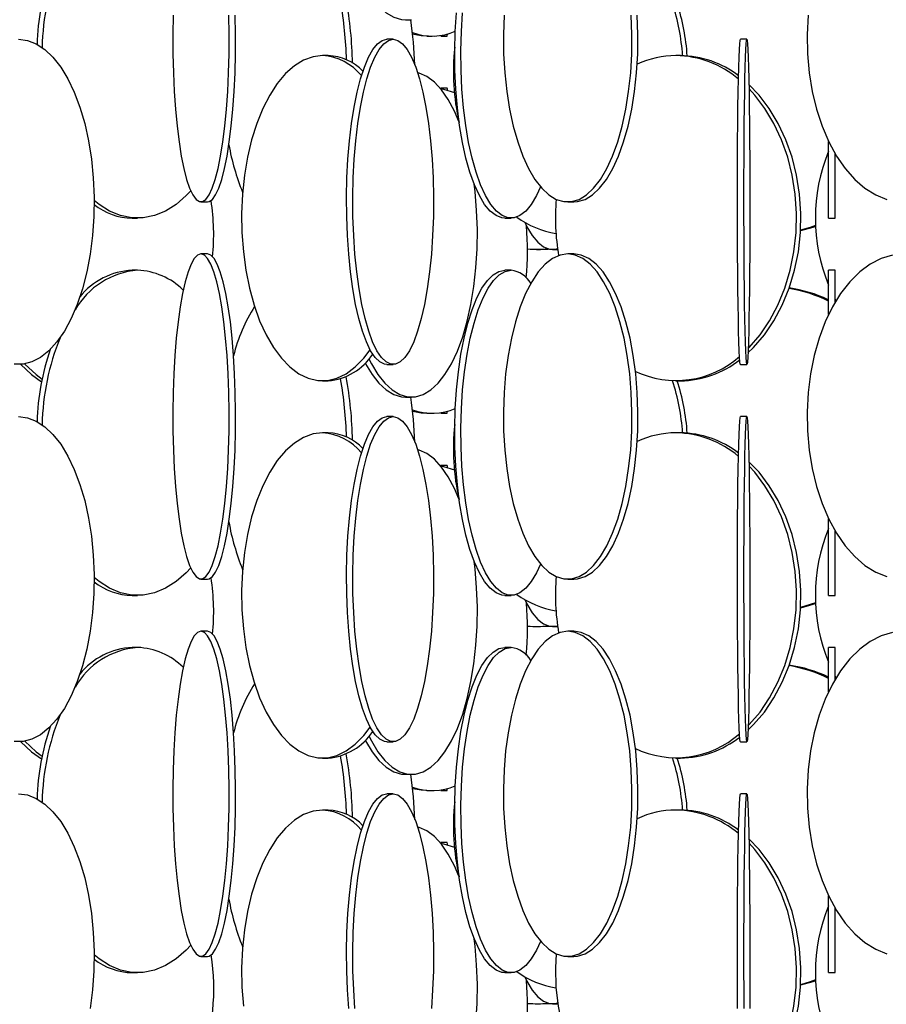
# Model space of a CAD drawing. Header units: millimetres. Extents: x 626 to 3215, y 306 to 3557.
# Tile 37 of 62: x 2937 to 3071, y 1405 to 1557. Entities that reach past the tile are written whole.
import ezdxf

# ---------------------------------------------------------------- set-up
doc = ezdxf.new("R2010")
doc.units = ezdxf.units.MM

msp = doc.modelspace()

# ---------------------------------------------------------------- linework, layer by layer
at = {"color": 7, "linetype": 'Continuous', "lineweight": 25}
for p, q in [((2996.64, 1556.5), (2997.55, 1556.5)), ((2994.74, 1553.5), (2993.77, 1553.5)), ((2999.93, 1554), (3000.74, 1554)), ((3002.06, 1554), (3003.06, 1554)), ((3049.16, 1553.5), (3048.16, 1553.5)), ((2984.74, 1551), (2983.87, 1551)), ((3038.92, 1551), (3038.25, 1551)), ((3003.06, 1546), (3002.06, 1546)), ((3002.06, 1546), (3002.06, 1545.9)), ((3002.06, 1545.89), (3002.06, 1546)), ((3061.73, 1526), (3061.73, 1537.79)), ((3062.73, 1526), (3062.73, 1535.92)), ((2965.16, 1528.5), (2966.15, 1528.5)), ((3021.59, 1528.5), (3022.51, 1528.5)), ((2954.59, 1526), (2955.4, 1526)), ((3011.93, 1526), (3012.88, 1526)), ((3061.73, 1526), (3062.73, 1526)), ((2966.15, 1520.5), (2965.16, 1520.5)), ((3016.81, 1521.21), (3017.4, 1521.21)), ((3019.24, 1521.21), (3020.05, 1521.21)), ((3022.51, 1520.5), (3021.59, 1520.5)), ((2955.4, 1518), (2954.59, 1518)), ((3012.88, 1518), (3011.93, 1518)), ((3062.73, 1518), (3061.73, 1518)), ((3061.73, 1511.2), (3061.73, 1518)), ((3062.73, 1513.08), (3062.73, 1518)), ((3062.73, 1513.56), (3062.86, 1513.31)), ((2993.77, 1503.5), (2994.74, 1503.5)), ((3048.16, 1503.5), (3049.16, 1503.5)), ((2983.87, 1501), (2984.74, 1501)), ((3038.25, 1501), (3038.92, 1501)), ((2996.64, 1498.5), (2997.55, 1498.5)), ((2999.93, 1496), (3000.74, 1496)), ((3002.06, 1496), (3003.06, 1496)), ((2994.74, 1495.5), (2993.77, 1495.5)), ((3049.16, 1495.5), (3048.16, 1495.5)), ((2984.74, 1493), (2983.87, 1493)), ((3038.92, 1493), (3038.25, 1493)), ((3003.06, 1488), (3002.06, 1488)), ((3002.06, 1488), (3002.06, 1487.9)), ((3002.06, 1487.89), (3002.06, 1488)), ((3061.73, 1468), (3061.73, 1479.79)), ((3062.73, 1468), (3062.73, 1477.92)), ((2965.16, 1470.5), (2966.15, 1470.5)), ((3021.59, 1470.5), (3022.51, 1470.5)), ((2954.59, 1468), (2955.4, 1468)), ((3011.93, 1468), (3012.88, 1468)), ((3061.73, 1468), (3062.73, 1468)), ((2966.15, 1462.5), (2965.16, 1462.5)), ((3016.81, 1463.21), (3017.4, 1463.21)), ((3019.24, 1463.21), (3020.05, 1463.21)), ((3022.51, 1462.5), (3021.59, 1462.5)), ((2955.4, 1460), (2954.59, 1460)), ((3012.88, 1460), (3011.93, 1460)), ((3062.73, 1460), (3061.73, 1460)), ((3061.73, 1453.2), (3061.73, 1460)), ((3062.73, 1455.08), (3062.73, 1460)), ((3062.73, 1455.56), (3062.86, 1455.31)), ((2993.77, 1445.5), (2994.74, 1445.5)), ((3048.16, 1445.5), (3049.16, 1445.5)), ((2983.87, 1443), (2984.74, 1443)), ((3038.25, 1443), (3038.92, 1443)), ((2996.64, 1440.5), (2997.55, 1440.5)), ((2994.74, 1437.5), (2993.77, 1437.5)), ((2999.93, 1438), (3000.74, 1438)), ((3002.06, 1438), (3003.06, 1438)), ((3049.16, 1437.5), (3048.16, 1437.5)), ((2984.74, 1435), (2983.87, 1435)), ((3038.92, 1435), (3038.25, 1435)), ((3003.06, 1430), (3002.06, 1430)), ((3002.06, 1430), (3002.06, 1429.9)), ((3002.06, 1429.89), (3002.06, 1430)), ((3061.73, 1410), (3061.73, 1421.79)), ((3062.73, 1410), (3062.73, 1419.92)), ((2965.16, 1412.5), (2966.15, 1412.5)), ((3021.59, 1412.5), (3022.51, 1412.5)), ((2954.59, 1410), (2955.4, 1410)), ((3011.93, 1410), (3012.88, 1410)), ((3061.73, 1410), (3062.73, 1410)), ((3016.81, 1405.21), (3017.4, 1405.21)), ((3019.24, 1405.21), (3020.05, 1405.21))]:
    msp.add_line(p, q, dxfattribs=at)
at = {"color": 7, "linetype": 'Continuous', "lineweight": 25, "flags": 128}
for points in [[(2990.45, 1561.69), (2990.49, 1561.63), (2991.48, 1559.97), (2992.55, 1558.62), (2993.68, 1557.59), (2994.85, 1556.89), (2996.04, 1556.54), (2996.64, 1556.5)], [(2960.87, 1557.19), (2960.82, 1554.24), (2960.84, 1551.28), (2960.91, 1548.35), (2961.05, 1545.49), (2961.24, 1542.74), (2961.49, 1540.15), (2961.79, 1537.74), (2962.14, 1535.56), (2962.53, 1533.63), (2962.96, 1531.97), (2963.41, 1530.62), (2963.9, 1529.59), (2964.4, 1528.89), (2964.91, 1528.54), (2965.42, 1528.54), (2965.93, 1528.89), (2966.43, 1529.59), (2966.91, 1530.62), (2967.37, 1531.97), (2967.8, 1533.63), (2968.19, 1535.56), (2968.53, 1537.74), (2968.83, 1540.15), (2969.08, 1542.74), (2969.28, 1545.49), (2969.41, 1548.35), (2969.49, 1551.28), (2969.5, 1554.24), (2969.46, 1557.19)], [(2966.15, 1528.5), (2966.41, 1528.54), (2966.92, 1528.89), (2967.42, 1529.59), (2967.9, 1530.62), (2968.36, 1531.97), (2968.78, 1533.63), (2969.17, 1535.56), (2969.52, 1537.74), (2969.82, 1540.15), (2970.07, 1542.74), (2970.26, 1545.49), (2970.4, 1548.35), (2970.47, 1551.28), (2970.49, 1554.24), (2970.44, 1557.19)], [(3011.93, 1526), (3011.47, 1526.04), (3010.56, 1526.39), (3009.67, 1527.09), (3008.81, 1528.12), (3008, 1529.47), (3007.24, 1531.13), (3006.54, 1533.06), (3005.93, 1535.24), (3005.39, 1537.65), (3004.95, 1540.24), (3004.61, 1542.99), (3004.37, 1545.85), (3004.23, 1548.78), (3004.2, 1551.74), (3004.28, 1554.69), (3004.47, 1557.59)], [(3017.43, 1530.8), (3016.8, 1529.47), (3015.99, 1528.12), (3015.13, 1527.09), (3014.24, 1526.39), (3013.33, 1526.04), (3012.42, 1526.04), (3011.51, 1526.39), (3010.62, 1527.09), (3009.76, 1528.12), (3008.95, 1529.47), (3008.19, 1531.13), (3007.49, 1533.06), (3006.88, 1535.24), (3006.34, 1537.65), (3005.9, 1540.24), (3005.56, 1542.99), (3005.32, 1545.85), (3005.18, 1548.78), (3005.15, 1551.74), (3005.24, 1554.69), (3005.42, 1557.59)], [(3011.79, 1557.19), (3011.69, 1554.24), (3011.72, 1551.28), (3011.9, 1548.35), (3012.21, 1545.49), (3012.65, 1542.74), (3013.21, 1540.15), (3013.9, 1537.74), (3014.69, 1535.56), (3015.58, 1533.63), (3016.55, 1531.97), (3017.6, 1530.62), (3018.69, 1529.59), (3019.84, 1528.89), (3021, 1528.54), (3022.17, 1528.54), (3023.34, 1528.89), (3024.48, 1529.59), (3025.58, 1530.62), (3026.62, 1531.97), (3027.6, 1533.63), (3028.48, 1535.56), (3029.28, 1537.74), (3029.96, 1540.15), (3030.53, 1542.74), (3030.97, 1545.49), (3031.28, 1548.35), (3031.45, 1551.28), (3031.48, 1554.24), (3031.38, 1557.19)], [(3022.51, 1528.5), (3023.09, 1528.54), (3024.26, 1528.89), (3025.4, 1529.59), (3026.5, 1530.62), (3027.54, 1531.97), (3028.51, 1533.63), (3029.4, 1535.56), (3030.19, 1537.74), (3030.88, 1540.15), (3031.44, 1542.74), (3031.89, 1545.49), (3032.19, 1548.35), (3032.37, 1551.28), (3032.4, 1554.24), (3032.3, 1557.19)], [(3058.58, 1557.19), (3058.42, 1554.24), (3058.47, 1551.28), (3058.73, 1548.35), (3059.2, 1545.49), (3059.86, 1542.74), (3060.72, 1540.15), (3061.75, 1537.74), (3062.94, 1535.56), (3064.28, 1533.63), (3065.75, 1531.97), (3067.32, 1530.62), (3068.98, 1529.59), (3070.7, 1528.89)], [(2937.09, 1553.5), (2938.46, 1553.32), (2939.82, 1552.8), (2941.13, 1551.93), (2942.39, 1550.74), (2943.58, 1549.23), (2944.68, 1547.43), (2945.66, 1545.37), (2946.53, 1543.07), (2947.27, 1540.57), (2947.86, 1537.89), (2948.3, 1535.09), (2948.58, 1532.19), (2948.71, 1529.24), (2948.67, 1526.28), (2948.46, 1523.35), (2948.1, 1520.49), (2947.58, 1517.74), (2946.92, 1515.15), (2946.11, 1512.74), (2945.18, 1510.56), (2944.14, 1508.63), (2943, 1506.97), (2941.77, 1505.62), (2940.48, 1504.59), (2939.14, 1503.89), (2937.78, 1503.54), (2936.4, 1503.54)], [(2993.77, 1503.5), (2993.4, 1503.54), (2992.67, 1503.89), (2991.95, 1504.59), (2991.27, 1505.62), (2990.61, 1506.97), (2990, 1508.63), (2989.44, 1510.56), (2988.95, 1512.74), (2988.52, 1515.15), (2988.16, 1517.74), (2987.89, 1520.49), (2987.69, 1523.35), (2987.59, 1526.28), (2987.56, 1529.24), (2987.63, 1532.19), (2987.78, 1535.09), (2988.02, 1537.89), (2988.33, 1540.57), (2988.72, 1543.07), (2989.19, 1545.37), (2989.72, 1547.43), (2990.3, 1549.23), (2990.93, 1550.74), (2991.61, 1551.93), (2992.31, 1552.8), (2993.03, 1553.32), (2993.77, 1553.5), (2993.77, 1553.5)], [(2994.74, 1553.5), (2995.47, 1553.32), (2996.19, 1552.8), (2996.9, 1551.93), (2997.57, 1550.74), (2998.2, 1549.23), (2998.79, 1547.43), (2999.32, 1545.37), (2999.78, 1543.07), (3000.17, 1540.57), (3000.49, 1537.89), (3000.72, 1535.09), (3000.87, 1532.19), (3000.94, 1529.24), (3000.92, 1526.28), (3000.81, 1523.35), (3000.62, 1520.49), (3000.34, 1517.74), (2999.98, 1515.15), (2999.56, 1512.74), (2999.06, 1510.56), (2998.5, 1508.63), (2997.89, 1506.97), (2997.24, 1505.62), (2996.55, 1504.59), (2995.83, 1503.89), (2995.1, 1503.54), (2994.37, 1503.54), (2993.64, 1503.89), (2992.92, 1504.59), (2992.23, 1505.62), (2991.58, 1506.97), (2990.97, 1508.63), (2990.41, 1510.56), (2989.92, 1512.74), (2989.49, 1515.15), (2989.13, 1517.74), (2988.86, 1520.49), (2988.66, 1523.35), (2988.55, 1526.28), (2988.53, 1529.24), (2988.6, 1532.19), (2988.75, 1535.09), (2988.98, 1537.89), (2989.3, 1540.57), (2989.69, 1543.07), (2990.16, 1545.37), (2990.68, 1547.43), (2991.27, 1549.23), (2991.9, 1550.74), (2992.57, 1551.93), (2993.28, 1552.8), (2994, 1553.32), (2994.74, 1553.5)], [(2999.93, 1554), (2999.06, 1554.04), (2997.67, 1554.29)], [(3002.06, 1554.1), (3002.06, 1554.04), (3002.06, 1554.04), (3002.06, 1554.1)], [(3003.06, 1554), (3003.06, 1554.04), (3003.07, 1554.31)], [(3048.16, 1503.5), (3048.14, 1503.54), (3048.08, 1503.89), (3048.03, 1504.59), (3047.98, 1505.62), (3047.93, 1506.97), (3047.89, 1508.63), (3047.85, 1510.56), (3047.81, 1512.74), (3047.78, 1515.15), (3047.75, 1517.74), (3047.73, 1520.49), (3047.72, 1523.35), (3047.71, 1526.28), (3047.71, 1529.24), (3047.71, 1532.19), (3047.72, 1535.09), (3047.74, 1537.89), (3047.76, 1540.57), (3047.79, 1543.07), (3047.83, 1545.37), (3047.87, 1547.43), (3047.91, 1549.23), (3047.96, 1550.74), (3048, 1551.93), (3048.06, 1552.8), (3048.11, 1553.32), (3048.16, 1553.5), (3048.16, 1553.5)], [(3049.16, 1553.5), (3049.22, 1553.32), (3049.27, 1552.8), (3049.32, 1551.93), (3049.37, 1550.74), (3049.42, 1549.23), (3049.46, 1547.43), (3049.5, 1545.37), (3049.53, 1543.07), (3049.56, 1540.57), (3049.58, 1537.89), (3049.6, 1535.09), (3049.61, 1532.19), (3049.62, 1529.24), (3049.62, 1526.28), (3049.61, 1523.35), (3049.59, 1520.49), (3049.57, 1517.74), (3049.55, 1515.15), (3049.52, 1512.74), (3049.48, 1510.56), (3049.44, 1508.63), (3049.39, 1506.97), (3049.35, 1505.62), (3049.3, 1504.59), (3049.24, 1503.89), (3049.19, 1503.54), (3049.14, 1503.54), (3049.08, 1503.89), (3049.03, 1504.59), (3048.98, 1505.62), (3048.93, 1506.97), (3048.89, 1508.63), (3048.85, 1510.56), (3048.81, 1512.74), (3048.78, 1515.15), (3048.75, 1517.74), (3048.73, 1520.49), (3048.72, 1523.35), (3048.71, 1526.28), (3048.71, 1529.24), (3048.71, 1532.19), (3048.72, 1535.09), (3048.74, 1537.89), (3048.76, 1540.57), (3048.79, 1543.07), (3048.83, 1545.37), (3048.87, 1547.43), (3048.91, 1549.23), (3048.96, 1550.74), (3049, 1551.93), (3049.06, 1552.8), (3049.11, 1553.32), (3049.16, 1553.5)], [(2983.87, 1551), (2982.4, 1550.82), (2980.94, 1550.3), (2979.53, 1549.43), (2978.18, 1548.24), (2976.91, 1546.73), (2975.74, 1544.93), (2974.68, 1542.87), (2973.74, 1540.57), (2972.96, 1538.07), (2972.32, 1535.39), (2971.85, 1532.59), (2971.54, 1529.69), (2971.41, 1526.74), (2971.46, 1523.78), (2971.68, 1520.85), (2972.06, 1517.99), (2972.62, 1515.24), (2973.33, 1512.65), (2974.19, 1510.24), (2975.19, 1508.06), (2976.31, 1506.13), (2977.53, 1504.47), (2978.85, 1503.12), (2980.23, 1502.09), (2981.67, 1501.39), (2983.13, 1501.04), (2984.61, 1501.04), (2986.08, 1501.39), (2987.51, 1502.09), (2988.9, 1503.12), (2990.21, 1504.47), (2991.19, 1505.76)], [(3004.85, 1540.85), (3004.18, 1542.43), (3003.22, 1544.23), (3002.19, 1545.74), (3001.09, 1546.93), (2999.94, 1547.8), (2998.75, 1548.32), (2998.5, 1548.39)], [(3002.06, 1545.89), (3002.48, 1545.82), (3004.15, 1545.31)], [(3003.07, 1545.68), (3003.07, 1545.82), (3003.06, 1546)], [(3049.33, 1505.3), (3050.18, 1506.13), (3051.85, 1508.06), (3053.33, 1510.24), (3054.61, 1512.65), (3055.67, 1515.24), (3056.5, 1517.99), (3057.08, 1520.85), (3057.4, 1523.78), (3057.47, 1526.74), (3057.27, 1529.69), (3056.82, 1532.59), (3056.12, 1535.39), (3055.17, 1538.07), (3054, 1540.57), (3052.61, 1542.87), (3051.03, 1544.93), (3049.48, 1546.56)], [(3049.36, 1505.97), (3049.51, 1506.13), (3051.18, 1508.06), (3052.66, 1510.24), (3053.94, 1512.65), (3055, 1515.24), (3055.83, 1517.99), (3056.41, 1520.85), (3056.73, 1523.78), (3056.8, 1526.74), (3056.6, 1529.69), (3056.15, 1532.59), (3055.44, 1535.39), (3054.5, 1538.07), (3053.33, 1540.57), (3051.94, 1542.87), (3050.36, 1544.93), (3049.49, 1545.89)], [(2991.01, 1504.39), (2991.4, 1503.63), (2992.4, 1501.97), (2993.47, 1500.62), (2994.59, 1499.59), (2995.76, 1498.89), (2996.95, 1498.54), (2998.16, 1498.54), (2999.35, 1498.89), (3000.52, 1499.59), (3001.64, 1500.62), (3002.71, 1501.97), (3003.71, 1503.63), (3004.62, 1505.56), (3005.43, 1507.74), (3006.13, 1510.15), (3006.71, 1512.74), (3007.16, 1515.49), (3007.48, 1518.35), (3007.66, 1521.28), (3007.69, 1524.24), (3007.58, 1527.19), (3007.34, 1530.09), (3007.2, 1531.22)], [(2963.58, 1530.23), (2962.87, 1529.47), (2961.32, 1528.12), (2959.69, 1527.09), (2958, 1526.39), (2956.27, 1526.04), (2954.53, 1526.04), (2952.8, 1526.39), (2951.11, 1527.09), (2949.48, 1528.12), (2948.71, 1528.74)], [(3014.97, 1525.37), (3015.31, 1524.69), (3016.12, 1523.33), (3016.98, 1522.3), (3017.87, 1521.61), (3018.78, 1521.26), (3019.7, 1521.26), (3020.03, 1521.34)], [(3059.73, 1524.88), (3058.9, 1524.59), (3057.42, 1524.15)], [(3059.73, 1524.74), (3059.29, 1524.59), (3057.42, 1524.06)], [(2965.16, 1520.5), (2964.65, 1520.32), (2964.14, 1519.8), (2963.65, 1518.93), (2963.18, 1517.74), (2962.74, 1516.23), (2962.33, 1514.43), (2961.96, 1512.37), (2961.64, 1510.07), (2961.36, 1507.57), (2961.14, 1504.89), (2960.98, 1502.09), (2960.87, 1499.19), (2960.82, 1496.24), (2960.84, 1493.28), (2960.91, 1490.35), (2961.05, 1487.49), (2961.24, 1484.74), (2961.49, 1482.15), (2961.79, 1479.74), (2962.14, 1477.56), (2962.53, 1475.63), (2962.96, 1473.97), (2963.41, 1472.62), (2963.9, 1471.59), (2964.4, 1470.89), (2964.91, 1470.54), (2965.42, 1470.54), (2965.93, 1470.89), (2966.43, 1471.59), (2966.91, 1472.62), (2967.37, 1473.97), (2967.8, 1475.63), (2968.19, 1477.56), (2968.53, 1479.74), (2968.83, 1482.15), (2969.08, 1484.74), (2969.28, 1487.49), (2969.41, 1490.35), (2969.49, 1493.28), (2969.5, 1496.24), (2969.46, 1499.19), (2969.35, 1502.09), (2969.19, 1504.89), (2968.96, 1507.57), (2968.69, 1510.07), (2968.37, 1512.37), (2968, 1514.43), (2967.59, 1516.23), (2967.15, 1517.74), (2966.67, 1518.93), (2966.18, 1519.8), (2965.68, 1520.32), (2965.16, 1520.5)], [(2966.15, 1470.5), (2966.41, 1470.54), (2966.92, 1470.89), (2967.42, 1471.59), (2967.9, 1472.62), (2968.36, 1473.97), (2968.78, 1475.63), (2969.17, 1477.56), (2969.52, 1479.74), (2969.82, 1482.15), (2970.07, 1484.74), (2970.26, 1487.49), (2970.4, 1490.35), (2970.47, 1493.28), (2970.49, 1496.24), (2970.44, 1499.19), (2970.34, 1502.09), (2970.17, 1504.89), (2969.95, 1507.57), (2969.68, 1510.07), (2969.35, 1512.37), (2968.98, 1514.43), (2968.57, 1516.23), (2968.13, 1517.74), (2967.66, 1518.93), (2967.17, 1519.8), (2966.66, 1520.32), (2966.15, 1520.5), (2966.15, 1520.5)], [(3021.59, 1520.5), (3020.42, 1520.32), (3019.26, 1519.8), (3018.14, 1518.93), (3017.07, 1517.74), (3016.06, 1516.23), (3015.12, 1514.43), (3014.28, 1512.37), (3013.54, 1510.07), (3012.92, 1507.57), (3012.41, 1504.89), (3012.04, 1502.09), (3011.79, 1499.19), (3011.69, 1496.24), (3011.72, 1493.28), (3011.9, 1490.35), (3012.21, 1487.49), (3012.65, 1484.74), (3013.21, 1482.15), (3013.9, 1479.74), (3014.69, 1477.56), (3015.58, 1475.63), (3016.55, 1473.97), (3017.6, 1472.62), (3018.69, 1471.59), (3019.84, 1470.89), (3021, 1470.54), (3022.17, 1470.54), (3023.34, 1470.89), (3024.48, 1471.59), (3025.58, 1472.62), (3026.62, 1473.97), (3027.6, 1475.63), (3028.48, 1477.56), (3029.28, 1479.74), (3029.96, 1482.15), (3030.53, 1484.74), (3030.97, 1487.49), (3031.28, 1490.35), (3031.45, 1493.28), (3031.48, 1496.24), (3031.38, 1499.19), (3031.14, 1502.09), (3030.76, 1504.89), (3030.26, 1507.57), (3029.63, 1510.07), (3028.89, 1512.37), (3028.05, 1514.43), (3027.12, 1516.23), (3026.11, 1517.74), (3025.03, 1518.93), (3023.91, 1519.8), (3022.76, 1520.32), (3021.59, 1520.5)], [(3017.4, 1521.21), (3018.6, 1521.26), (3018.73, 1521.27)], [(3022.51, 1470.5), (3023.09, 1470.54), (3024.26, 1470.89), (3025.4, 1471.59), (3026.5, 1472.62), (3027.54, 1473.97), (3028.51, 1475.63), (3029.4, 1477.56), (3030.19, 1479.74), (3030.88, 1482.15), (3031.44, 1484.74), (3031.89, 1487.49), (3032.19, 1490.35), (3032.37, 1493.28), (3032.4, 1496.24), (3032.3, 1499.19), (3032.06, 1502.09), (3031.68, 1504.89), (3031.18, 1507.57), (3030.55, 1510.07), (3029.81, 1512.37), (3028.97, 1514.43), (3028.04, 1516.23), (3027.03, 1517.74), (3025.95, 1518.93), (3024.83, 1519.8), (3023.68, 1520.32), (3022.51, 1520.5), (3022.51, 1520.5)], [(3071.58, 1520.32), (3069.83, 1519.8), (3068.14, 1518.93), (3066.52, 1517.74), (3065, 1516.23), (3063.59, 1514.43), (3062.33, 1512.37), (3061.21, 1510.07), (3060.27, 1507.57), (3059.51, 1504.89), (3058.94, 1502.09), (3058.58, 1499.19), (3058.42, 1496.24), (3058.47, 1493.28), (3058.73, 1490.35), (3059.2, 1487.49), (3059.86, 1484.74), (3060.72, 1482.15), (3061.75, 1479.74), (3062.94, 1477.56), (3064.28, 1475.63), (3065.75, 1473.97), (3067.32, 1472.62), (3068.98, 1471.59), (3070.7, 1470.89)], [(3011.93, 1468), (3011.47, 1468.04), (3010.56, 1468.39), (3009.67, 1469.09), (3008.81, 1470.12), (3008, 1471.47), (3007.24, 1473.13), (3006.54, 1475.06), (3005.93, 1477.24), (3005.39, 1479.65), (3004.95, 1482.24), (3004.61, 1484.99), (3004.37, 1487.85), (3004.23, 1490.78), (3004.2, 1493.74), (3004.28, 1496.69), (3004.47, 1499.59), (3004.77, 1502.39), (3005.16, 1505.07), (3005.65, 1507.57), (3006.22, 1509.87), (3006.88, 1511.93), (3007.61, 1513.73), (3008.4, 1515.24), (3009.24, 1516.43), (3010.11, 1517.3), (3011.01, 1517.82), (3011.93, 1518), (3011.93, 1518)], [(3017.43, 1472.8), (3016.8, 1471.47), (3015.99, 1470.12), (3015.13, 1469.09), (3014.24, 1468.39), (3013.33, 1468.04), (3012.42, 1468.04), (3011.51, 1468.39), (3010.62, 1469.09), (3009.76, 1470.12), (3008.95, 1471.47), (3008.19, 1473.13), (3007.49, 1475.06), (3006.88, 1477.24), (3006.34, 1479.65), (3005.9, 1482.24), (3005.56, 1484.99), (3005.32, 1487.85), (3005.18, 1490.78), (3005.15, 1493.74), (3005.24, 1496.69), (3005.42, 1499.59), (3005.72, 1502.39), (3006.11, 1505.07), (3006.6, 1507.57), (3007.18, 1509.87), (3007.83, 1511.93), (3008.56, 1513.73), (3009.35, 1515.24), (3010.19, 1516.43), (3011.06, 1517.3), (3011.96, 1517.82), (3012.88, 1518), (3012.88, 1518)], [(2937.44, 1503.51), (2939.11, 1501.97), (2940.64, 1500.86)], [(2938.06, 1503.58), (2939.8, 1501.97), (2940.72, 1501.27)], [(2990.45, 1503.69), (2990.49, 1503.63), (2991.48, 1501.97), (2992.55, 1500.62), (2993.68, 1499.59), (2994.85, 1498.89), (2996.04, 1498.54), (2996.64, 1498.5)], [(2999.93, 1496), (2999.06, 1496.04), (2997.74, 1496.28)], [(3002.06, 1496.1), (3002.06, 1496.04), (3002.06, 1496.04), (3002.06, 1496.1)], [(3003.06, 1496), (3003.06, 1496.04), (3003.07, 1496.31)], [(2937.09, 1495.5), (2938.46, 1495.32), (2939.82, 1494.8), (2941.13, 1493.93), (2942.39, 1492.74), (2943.58, 1491.23), (2944.68, 1489.43), (2945.66, 1487.37), (2946.53, 1485.07), (2947.27, 1482.57), (2947.86, 1479.89), (2948.3, 1477.09), (2948.58, 1474.19), (2948.71, 1471.24), (2948.67, 1468.28), (2948.46, 1465.35), (2948.1, 1462.49), (2947.58, 1459.74), (2946.92, 1457.15), (2946.11, 1454.74), (2945.18, 1452.56), (2944.14, 1450.63), (2943, 1448.97), (2941.77, 1447.62), (2940.48, 1446.59), (2939.14, 1445.89), (2937.78, 1445.54), (2936.4, 1445.54)], [(2993.77, 1445.5), (2993.4, 1445.54), (2992.67, 1445.89), (2991.95, 1446.59), (2991.27, 1447.62), (2990.61, 1448.97), (2990, 1450.63), (2989.44, 1452.56), (2988.95, 1454.74), (2988.52, 1457.15), (2988.16, 1459.74), (2987.89, 1462.49), (2987.69, 1465.35), (2987.59, 1468.28), (2987.56, 1471.24), (2987.63, 1474.19), (2987.78, 1477.09), (2988.02, 1479.89), (2988.33, 1482.57), (2988.72, 1485.07), (2989.19, 1487.37), (2989.72, 1489.43), (2990.3, 1491.23), (2990.93, 1492.74), (2991.61, 1493.93), (2992.31, 1494.8), (2993.03, 1495.32), (2993.77, 1495.5), (2993.77, 1495.5)], [(2994.74, 1495.5), (2995.47, 1495.32), (2996.19, 1494.8), (2996.9, 1493.93), (2997.57, 1492.74), (2998.2, 1491.23), (2998.79, 1489.43), (2999.32, 1487.37), (2999.78, 1485.07), (3000.17, 1482.57), (3000.49, 1479.89), (3000.72, 1477.09), (3000.87, 1474.19), (3000.94, 1471.24), (3000.92, 1468.28), (3000.81, 1465.35), (3000.62, 1462.49), (3000.34, 1459.74), (2999.98, 1457.15), (2999.56, 1454.74), (2999.06, 1452.56), (2998.5, 1450.63), (2997.89, 1448.97), (2997.24, 1447.62), (2996.55, 1446.59), (2995.83, 1445.89), (2995.1, 1445.54), (2994.37, 1445.54), (2993.64, 1445.89), (2992.92, 1446.59), (2992.23, 1447.62), (2991.58, 1448.97), (2990.97, 1450.63), (2990.41, 1452.56), (2989.92, 1454.74), (2989.49, 1457.15), (2989.13, 1459.74), (2988.86, 1462.49), (2988.66, 1465.35), (2988.55, 1468.28), (2988.53, 1471.24), (2988.6, 1474.19), (2988.75, 1477.09), (2988.98, 1479.89), (2989.3, 1482.57), (2989.69, 1485.07), (2990.16, 1487.37), (2990.68, 1489.43), (2991.27, 1491.23), (2991.9, 1492.74), (2992.57, 1493.93), (2993.28, 1494.8), (2994, 1495.32), (2994.74, 1495.5)], [(3048.16, 1445.5), (3048.14, 1445.54), (3048.08, 1445.89), (3048.03, 1446.59), (3047.98, 1447.62), (3047.93, 1448.97), (3047.89, 1450.63), (3047.85, 1452.56), (3047.81, 1454.74), (3047.78, 1457.15), (3047.75, 1459.74), (3047.73, 1462.49), (3047.72, 1465.35), (3047.71, 1468.28), (3047.71, 1471.24), (3047.71, 1474.19), (3047.72, 1477.09), (3047.74, 1479.89), (3047.76, 1482.57), (3047.79, 1485.07), (3047.83, 1487.37), (3047.87, 1489.43), (3047.91, 1491.23), (3047.96, 1492.74), (3048, 1493.93), (3048.06, 1494.8), (3048.11, 1495.32), (3048.16, 1495.5), (3048.16, 1495.5)], [(3049.16, 1495.5), (3049.22, 1495.32), (3049.27, 1494.8), (3049.32, 1493.93), (3049.37, 1492.74), (3049.42, 1491.23), (3049.46, 1489.43), (3049.5, 1487.37), (3049.53, 1485.07), (3049.56, 1482.57), (3049.58, 1479.89), (3049.6, 1477.09), (3049.61, 1474.19), (3049.62, 1471.24), (3049.62, 1468.28), (3049.61, 1465.35), (3049.59, 1462.49), (3049.57, 1459.74), (3049.55, 1457.15), (3049.52, 1454.74), (3049.48, 1452.56), (3049.44, 1450.63), (3049.39, 1448.97), (3049.35, 1447.62), (3049.3, 1446.59), (3049.24, 1445.89), (3049.19, 1445.54), (3049.14, 1445.54), (3049.08, 1445.89), (3049.03, 1446.59), (3048.98, 1447.62), (3048.93, 1448.97), (3048.89, 1450.63), (3048.85, 1452.56), (3048.81, 1454.74), (3048.78, 1457.15), (3048.75, 1459.74), (3048.73, 1462.49), (3048.72, 1465.35), (3048.71, 1468.28), (3048.71, 1471.24), (3048.71, 1474.19), (3048.72, 1477.09), (3048.74, 1479.89), (3048.76, 1482.57), (3048.79, 1485.07), (3048.83, 1487.37), (3048.87, 1489.43), (3048.91, 1491.23), (3048.96, 1492.74), (3049, 1493.93), (3049.06, 1494.8), (3049.11, 1495.32), (3049.16, 1495.5)], [(2983.87, 1493), (2982.4, 1492.82), (2980.94, 1492.3), (2979.53, 1491.43), (2978.18, 1490.24), (2976.91, 1488.73), (2975.74, 1486.93), (2974.68, 1484.87), (2973.74, 1482.57), (2972.96, 1480.07), (2972.32, 1477.39), (2971.85, 1474.59), (2971.54, 1471.69), (2971.41, 1468.74), (2971.46, 1465.78), (2971.68, 1462.85), (2972.06, 1459.99), (2972.62, 1457.24), (2973.33, 1454.65), (2974.19, 1452.24), (2975.19, 1450.06), (2976.31, 1448.13), (2977.53, 1446.47), (2978.85, 1445.12), (2980.23, 1444.09), (2981.67, 1443.39), (2983.13, 1443.04), (2984.61, 1443.04), (2986.08, 1443.39), (2987.51, 1444.09), (2988.9, 1445.12), (2990.21, 1446.47), (2991.19, 1447.76)], [(3004.85, 1482.85), (3004.18, 1484.43), (3003.22, 1486.23), (3002.19, 1487.74), (3001.09, 1488.93), (2999.94, 1489.8), (2998.75, 1490.32), (2998.5, 1490.39)], [(3049.33, 1447.3), (3050.18, 1448.13), (3051.85, 1450.06), (3053.33, 1452.24), (3054.61, 1454.65), (3055.67, 1457.24), (3056.5, 1459.99), (3057.08, 1462.85), (3057.4, 1465.78), (3057.47, 1468.74), (3057.27, 1471.69), (3056.82, 1474.59), (3056.12, 1477.39), (3055.17, 1480.07), (3054, 1482.57), (3052.61, 1484.87), (3051.03, 1486.93), (3049.48, 1488.56)], [(3002.06, 1487.89), (3002.48, 1487.82), (3004.15, 1487.31)], [(3003.07, 1487.68), (3003.07, 1487.82), (3003.06, 1488)], [(3049.36, 1447.97), (3049.51, 1448.13), (3051.18, 1450.06), (3052.66, 1452.24), (3053.94, 1454.65), (3055, 1457.24), (3055.83, 1459.99), (3056.41, 1462.85), (3056.73, 1465.78), (3056.8, 1468.74), (3056.6, 1471.69), (3056.15, 1474.59), (3055.44, 1477.39), (3054.5, 1480.07), (3053.33, 1482.57), (3051.94, 1484.87), (3050.36, 1486.93), (3049.49, 1487.89)], [(2991.01, 1446.39), (2991.4, 1445.63), (2992.4, 1443.97), (2993.47, 1442.62), (2994.59, 1441.59), (2995.76, 1440.89), (2996.95, 1440.54), (2998.16, 1440.54), (2999.35, 1440.89), (3000.52, 1441.59), (3001.64, 1442.62), (3002.71, 1443.97), (3003.71, 1445.63), (3004.62, 1447.56), (3005.43, 1449.74), (3006.13, 1452.15), (3006.71, 1454.74), (3007.16, 1457.49), (3007.48, 1460.35), (3007.66, 1463.28), (3007.69, 1466.24), (3007.58, 1469.19), (3007.34, 1472.09), (3007.2, 1473.22)], [(2963.58, 1472.23), (2962.87, 1471.47), (2961.32, 1470.12), (2959.69, 1469.09), (2958, 1468.39), (2956.27, 1468.04), (2954.53, 1468.04), (2952.8, 1468.39), (2951.11, 1469.09), (2949.48, 1470.12), (2948.71, 1470.74)], [(3014.97, 1467.37), (3015.31, 1466.69), (3016.12, 1465.33), (3016.98, 1464.3), (3017.87, 1463.61), (3018.78, 1463.26), (3019.7, 1463.26), (3020.03, 1463.34)], [(3059.73, 1466.88), (3058.9, 1466.59), (3057.42, 1466.15)], [(3059.73, 1466.74), (3059.29, 1466.59), (3057.42, 1466.06)], [(2965.16, 1462.5), (2964.65, 1462.32), (2964.14, 1461.8), (2963.65, 1460.93), (2963.18, 1459.74), (2962.74, 1458.23), (2962.33, 1456.43), (2961.96, 1454.37), (2961.64, 1452.07), (2961.36, 1449.57), (2961.14, 1446.89), (2960.98, 1444.09), (2960.87, 1441.19), (2960.82, 1438.24), (2960.84, 1435.28), (2960.91, 1432.35), (2961.05, 1429.49), (2961.24, 1426.74), (2961.49, 1424.15), (2961.79, 1421.74), (2962.14, 1419.56), (2962.53, 1417.63), (2962.96, 1415.97), (2963.41, 1414.62), (2963.9, 1413.59), (2964.4, 1412.89), (2964.91, 1412.54), (2965.42, 1412.54), (2965.93, 1412.89), (2966.43, 1413.59), (2966.91, 1414.62), (2967.37, 1415.97), (2967.8, 1417.63), (2968.19, 1419.56), (2968.53, 1421.74), (2968.83, 1424.15), (2969.08, 1426.74), (2969.28, 1429.49), (2969.41, 1432.35), (2969.49, 1435.28), (2969.5, 1438.24), (2969.46, 1441.19), (2969.35, 1444.09), (2969.19, 1446.89), (2968.96, 1449.57), (2968.69, 1452.07), (2968.37, 1454.37), (2968, 1456.43), (2967.59, 1458.23), (2967.15, 1459.74), (2966.67, 1460.93), (2966.18, 1461.8), (2965.68, 1462.32), (2965.16, 1462.5)], [(2966.15, 1412.5), (2966.41, 1412.54), (2966.92, 1412.89), (2967.42, 1413.59), (2967.9, 1414.62), (2968.36, 1415.97), (2968.78, 1417.63), (2969.17, 1419.56), (2969.52, 1421.74), (2969.82, 1424.15), (2970.07, 1426.74), (2970.26, 1429.49), (2970.4, 1432.35), (2970.47, 1435.28), (2970.49, 1438.24), (2970.44, 1441.19), (2970.34, 1444.09), (2970.17, 1446.89), (2969.95, 1449.57), (2969.68, 1452.07), (2969.35, 1454.37), (2968.98, 1456.43), (2968.57, 1458.23), (2968.13, 1459.74), (2967.66, 1460.93), (2967.17, 1461.8), (2966.66, 1462.32), (2966.15, 1462.5), (2966.15, 1462.5)], [(3021.59, 1462.5), (3020.42, 1462.32), (3019.26, 1461.8), (3018.14, 1460.93), (3017.07, 1459.74), (3016.06, 1458.23), (3015.12, 1456.43), (3014.28, 1454.37), (3013.54, 1452.07), (3012.92, 1449.57), (3012.41, 1446.89), (3012.04, 1444.09), (3011.79, 1441.19), (3011.69, 1438.24), (3011.72, 1435.28), (3011.9, 1432.35), (3012.21, 1429.49), (3012.65, 1426.74), (3013.21, 1424.15), (3013.9, 1421.74), (3014.69, 1419.56), (3015.58, 1417.63), (3016.55, 1415.97), (3017.6, 1414.62), (3018.69, 1413.59), (3019.84, 1412.89), (3021, 1412.54), (3022.17, 1412.54), (3023.34, 1412.89), (3024.48, 1413.59), (3025.58, 1414.62), (3026.62, 1415.97), (3027.6, 1417.63), (3028.48, 1419.56), (3029.28, 1421.74), (3029.96, 1424.15), (3030.53, 1426.74), (3030.97, 1429.49), (3031.28, 1432.35), (3031.45, 1435.28), (3031.48, 1438.24), (3031.38, 1441.19), (3031.14, 1444.09), (3030.76, 1446.89), (3030.26, 1449.57), (3029.63, 1452.07), (3028.89, 1454.37), (3028.05, 1456.43), (3027.12, 1458.23), (3026.11, 1459.74), (3025.03, 1460.93), (3023.91, 1461.8), (3022.76, 1462.32), (3021.59, 1462.5)], [(3017.4, 1463.21), (3018.6, 1463.26), (3018.73, 1463.27)], [(3022.51, 1412.5), (3023.09, 1412.54), (3024.26, 1412.89), (3025.4, 1413.59), (3026.5, 1414.62), (3027.54, 1415.97), (3028.51, 1417.63), (3029.4, 1419.56), (3030.19, 1421.74), (3030.88, 1424.15), (3031.44, 1426.74), (3031.89, 1429.49), (3032.19, 1432.35), (3032.37, 1435.28), (3032.4, 1438.24), (3032.3, 1441.19), (3032.06, 1444.09), (3031.68, 1446.89), (3031.18, 1449.57), (3030.55, 1452.07), (3029.81, 1454.37), (3028.97, 1456.43), (3028.04, 1458.23), (3027.03, 1459.74), (3025.95, 1460.93), (3024.83, 1461.8), (3023.68, 1462.32), (3022.51, 1462.5), (3022.51, 1462.5)], [(3071.58, 1462.32), (3069.83, 1461.8), (3068.14, 1460.93), (3066.52, 1459.74), (3065, 1458.23), (3063.59, 1456.43), (3062.33, 1454.37), (3061.21, 1452.07), (3060.27, 1449.57), (3059.51, 1446.89), (3058.94, 1444.09), (3058.58, 1441.19), (3058.42, 1438.24), (3058.47, 1435.28), (3058.73, 1432.35), (3059.2, 1429.49), (3059.86, 1426.74), (3060.72, 1424.15), (3061.75, 1421.74), (3062.94, 1419.56), (3064.28, 1417.63), (3065.75, 1415.97), (3067.32, 1414.62), (3068.98, 1413.59), (3070.7, 1412.89)], [(3011.93, 1410), (3011.47, 1410.04), (3010.56, 1410.39), (3009.67, 1411.09), (3008.81, 1412.12), (3008, 1413.47), (3007.24, 1415.13), (3006.54, 1417.06), (3005.93, 1419.24), (3005.39, 1421.65), (3004.95, 1424.24), (3004.61, 1426.99), (3004.37, 1429.85), (3004.23, 1432.78), (3004.2, 1435.74), (3004.28, 1438.69), (3004.47, 1441.59), (3004.77, 1444.39), (3005.16, 1447.07), (3005.65, 1449.57), (3006.22, 1451.87), (3006.88, 1453.93), (3007.61, 1455.73), (3008.4, 1457.24), (3009.24, 1458.43), (3010.11, 1459.3), (3011.01, 1459.82), (3011.93, 1460), (3011.93, 1460)], [(3017.43, 1414.8), (3016.8, 1413.47), (3015.99, 1412.12), (3015.13, 1411.09), (3014.24, 1410.39), (3013.33, 1410.04), (3012.42, 1410.04), (3011.51, 1410.39), (3010.62, 1411.09), (3009.76, 1412.12), (3008.95, 1413.47), (3008.19, 1415.13), (3007.49, 1417.06), (3006.88, 1419.24), (3006.34, 1421.65), (3005.9, 1424.24), (3005.56, 1426.99), (3005.32, 1429.85), (3005.18, 1432.78), (3005.15, 1435.74), (3005.24, 1438.69), (3005.42, 1441.59), (3005.72, 1444.39), (3006.11, 1447.07), (3006.6, 1449.57), (3007.18, 1451.87), (3007.83, 1453.93), (3008.56, 1455.73), (3009.35, 1457.24), (3010.19, 1458.43), (3011.06, 1459.3), (3011.96, 1459.82), (3012.88, 1460), (3012.88, 1460)], [(2937.44, 1445.51), (2939.11, 1443.97), (2940.64, 1442.86)], [(2938.06, 1445.58), (2939.8, 1443.97), (2940.72, 1443.27)], [(2990.45, 1445.69), (2990.49, 1445.63), (2991.48, 1443.97), (2992.55, 1442.62), (2993.68, 1441.59), (2994.85, 1440.89), (2996.04, 1440.54), (2996.64, 1440.5)], [(2999.93, 1438), (2999.06, 1438.04), (2997.74, 1438.28)], [(3003.06, 1438), (3003.06, 1438.04), (3003.07, 1438.31)], [(2937.09, 1437.5), (2938.46, 1437.32), (2939.82, 1436.8), (2941.13, 1435.93), (2942.39, 1434.74), (2943.58, 1433.23), (2944.68, 1431.43), (2945.66, 1429.37), (2946.53, 1427.07), (2947.27, 1424.57), (2947.86, 1421.89), (2948.3, 1419.09), (2948.58, 1416.19), (2948.71, 1413.24), (2948.67, 1410.28), (2948.46, 1407.35), (2948.1, 1404.49)], [(2987.89, 1404.49), (2987.69, 1407.35), (2987.59, 1410.28), (2987.56, 1413.24), (2987.63, 1416.19), (2987.78, 1419.09), (2988.02, 1421.89), (2988.33, 1424.57), (2988.72, 1427.07), (2989.19, 1429.37), (2989.72, 1431.43), (2990.3, 1433.23), (2990.93, 1434.74), (2991.61, 1435.93), (2992.31, 1436.8), (2993.03, 1437.32), (2993.77, 1437.5), (2993.77, 1437.5)], [(2988.86, 1404.49), (2988.66, 1407.35), (2988.55, 1410.28), (2988.53, 1413.24), (2988.6, 1416.19), (2988.75, 1419.09), (2988.98, 1421.89), (2989.3, 1424.57), (2989.69, 1427.07), (2990.16, 1429.37), (2990.68, 1431.43), (2991.27, 1433.23), (2991.9, 1434.74), (2992.57, 1435.93), (2993.28, 1436.8), (2994, 1437.32), (2994.74, 1437.5)], [(2994.74, 1437.5), (2995.47, 1437.32), (2996.19, 1436.8), (2996.9, 1435.93), (2997.57, 1434.74), (2998.2, 1433.23), (2998.79, 1431.43), (2999.32, 1429.37), (2999.78, 1427.07), (3000.17, 1424.57), (3000.49, 1421.89), (3000.72, 1419.09), (3000.87, 1416.19), (3000.94, 1413.24), (3000.92, 1410.28), (3000.81, 1407.35), (3000.62, 1404.49)], [(3002.06, 1438.1), (3002.06, 1438.04), (3002.06, 1438.04), (3002.06, 1438.1)], [(3047.73, 1404.49), (3047.72, 1407.35), (3047.71, 1410.28), (3047.71, 1413.24), (3047.71, 1416.19), (3047.72, 1419.09), (3047.74, 1421.89), (3047.76, 1424.57), (3047.79, 1427.07), (3047.83, 1429.37), (3047.87, 1431.43), (3047.91, 1433.23), (3047.96, 1434.74), (3048, 1435.93), (3048.06, 1436.8), (3048.11, 1437.32), (3048.16, 1437.5), (3048.16, 1437.5)], [(3048.73, 1404.49), (3048.72, 1407.35), (3048.71, 1410.28), (3048.71, 1413.24), (3048.71, 1416.19), (3048.72, 1419.09), (3048.74, 1421.89), (3048.76, 1424.57), (3048.79, 1427.07), (3048.83, 1429.37), (3048.87, 1431.43), (3048.91, 1433.23), (3048.96, 1434.74), (3049, 1435.93), (3049.06, 1436.8), (3049.11, 1437.32), (3049.16, 1437.5)], [(3049.16, 1437.5), (3049.22, 1437.32), (3049.27, 1436.8), (3049.32, 1435.93), (3049.37, 1434.74), (3049.42, 1433.23), (3049.46, 1431.43), (3049.5, 1429.37), (3049.53, 1427.07), (3049.56, 1424.57), (3049.58, 1421.89), (3049.6, 1419.09), (3049.61, 1416.19), (3049.62, 1413.24), (3049.62, 1410.28), (3049.61, 1407.35), (3049.59, 1404.49)], [(2983.87, 1435), (2982.4, 1434.82), (2980.94, 1434.3), (2979.53, 1433.43), (2978.18, 1432.24), (2976.91, 1430.73), (2975.74, 1428.93), (2974.68, 1426.87), (2973.74, 1424.57), (2972.96, 1422.07), (2972.32, 1419.39), (2971.85, 1416.59), (2971.54, 1413.69), (2971.41, 1410.74), (2971.46, 1407.78), (2971.68, 1404.85)], [(3004.85, 1424.85), (3004.18, 1426.43), (3003.22, 1428.23), (3002.19, 1429.74), (3001.09, 1430.93), (2999.94, 1431.8), (2998.75, 1432.32), (2998.5, 1432.39)], [(3002.06, 1429.89), (3002.48, 1429.82), (3004.15, 1429.31)], [(3003.07, 1429.68), (3003.07, 1429.82), (3003.06, 1430)], [(3049.33, 1389.3), (3050.18, 1390.13), (3051.85, 1392.06), (3053.33, 1394.24), (3054.61, 1396.65), (3055.67, 1399.24), (3056.5, 1401.99), (3057.08, 1404.85), (3057.4, 1407.78), (3057.47, 1410.74), (3057.27, 1413.69), (3056.82, 1416.59), (3056.12, 1419.39), (3055.17, 1422.07), (3054, 1424.57), (3052.61, 1426.87), (3051.03, 1428.93), (3049.48, 1430.56)], [(3049.36, 1389.97), (3049.51, 1390.13), (3051.18, 1392.06), (3052.66, 1394.24), (3053.94, 1396.65), (3055, 1399.24), (3055.83, 1401.99), (3056.41, 1404.85), (3056.73, 1407.78), (3056.8, 1410.74), (3056.6, 1413.69), (3056.15, 1416.59), (3055.44, 1419.39), (3054.5, 1422.07), (3053.33, 1424.57), (3051.94, 1426.87), (3050.36, 1428.93), (3049.49, 1429.89)], [(2963.58, 1414.23), (2962.87, 1413.47), (2961.32, 1412.12), (2959.69, 1411.09), (2958, 1410.39), (2956.27, 1410.04), (2954.53, 1410.04), (2952.8, 1410.39), (2951.11, 1411.09), (2949.48, 1412.12), (2948.71, 1412.74)], [(2991.01, 1388.39), (2991.4, 1387.63), (2992.4, 1385.97), (2993.47, 1384.62), (2994.59, 1383.59), (2995.76, 1382.89), (2996.95, 1382.54), (2998.16, 1382.54), (2999.35, 1382.89), (3000.52, 1383.59), (3001.64, 1384.62), (3002.71, 1385.97), (3003.71, 1387.63), (3004.62, 1389.56), (3005.43, 1391.74), (3006.13, 1394.15), (3006.71, 1396.74), (3007.16, 1399.49), (3007.48, 1402.35), (3007.66, 1405.28), (3007.69, 1408.24), (3007.58, 1411.19), (3007.34, 1414.09), (3007.2, 1415.22)], [(3019.83, 1412.89), (3019.71, 1410.74), (3019.78, 1407.78), (3020.1, 1404.85), (3020.68, 1401.99), (3021.51, 1399.24), (3022.57, 1396.65), (3023.85, 1394.24), (3025.33, 1392.06), (3027, 1390.13), (3028.82, 1388.47), (3030.78, 1387.12), (3032.84, 1386.09), (3034.97, 1385.39), (3037.16, 1385.04), (3039.35, 1385.04), (3041.54, 1385.39), (3043.67, 1386.09), (3045.73, 1387.12), (3047.69, 1388.47), (3048.02, 1388.74)], [(3014.97, 1409.37), (3015.31, 1408.69), (3016.12, 1407.33), (3016.98, 1406.3), (3017.87, 1405.61), (3018.78, 1405.26), (3019.7, 1405.26), (3020.03, 1405.34)], [(3059.73, 1408.88), (3058.9, 1408.59), (3057.42, 1408.15)], [(3059.73, 1408.74), (3059.29, 1408.59), (3057.42, 1408.06)], [(3017.4, 1405.21), (3018.6, 1405.26), (3018.73, 1405.27)]]:
    msp.add_lwpolyline(points, dxfattribs=at)
at = {"color": 7, "linetype": 'Continuous', "lineweight": 25}
for centre, radius, start, end in [((2977.67, 1551.6), 36.95, 157.7059, 179.0041), ((2977.97, 1551.45), 38.06, 161.043, 178.063), ((2928.36, 1548.83), 59.21, 1.4711, 10.1702), ((2929.29, 1548.82), 59.2, 0.9918, 10.5129), ((3005.97, 1548.71), 33.38, 3.921, 17.9676), ((3006.67, 1548.71), 33.39, 3.8605, 17.948), ((2925.7, 1546.65), 72.44, 2.3026, 7.8156), ((3000.75, 1562.91), 8.91, 250.0719, 293.4257), ((3038.93, 1548.5), 34.93, 173.8008, 192.8533), ((2983.34, 1542.59), 8.42, 39.2682, 86.3786), ((2984.4, 1543.12), 7.89, 43.9402, 87.5062), ((3038.31, 1536.68), 14.32, 90.2272, 114.8634), ((3038.01, 1535.77), 15.23, 49.6689, 89.0862), ((3038.71, 1535.91), 15.09, 52.5779, 89.1822), ((3005.12, 1543.69), 36.24, 190.1616, 202.188), ((3086.84, 1526), 27.14, 157.7241, 202.2759), ((2954.75, 1535.77), 9.77, 231.8151, 269.0666), ((2932.81, 1523.49), 34.31, 354.2546, 8.7603), ((3053.14, 1526), 33.44, 175.0285, 189.896), ((3022.07, 1537.62), 14.16, 234.0252, 260.7287), ((2973.07, 1521), 42.34, 354.3496, 5.172), ((3016.81, 1537.6), 16.38, 265.1062, 276.1492), ((2956.35, 1505.87), 12.16, 94.4603, 150.3413), ((2955.08, 1507.04), 10.96, 92.5817, 141.3679), ((2954.94, 1507.3), 10.71, 45.5698, 87.5314), ((3012.3, 1513.83), 4.21, 30.8347, 82.1069), ((3052.07, 1493.69), 21.81, 63.7209, 80.5272), ((3052.46, 1493.73), 21.78, 64.9569, 81.5052), ((2994.48, 1498.94), 25.01, 147.3978, 166.3372), ((2977.67, 1493.6), 36.95, 157.7059, 179.0041), ((2977.97, 1493.45), 38.06, 161.043, 178.063), ((2983.98, 1510.02), 9.06, 274.819, 327.0848), ((3038.29, 1515.7), 14.66, 244.1803, 311.6056), ((3038.72, 1516.06), 15.07, 270.7759, 308.2673), ((2928.36, 1490.83), 59.21, 1.4711, 10.1702), ((2929.29, 1490.82), 59.2, 0.9918, 10.5129), ((3005.97, 1490.71), 33.38, 3.921, 17.9676), ((3006.67, 1490.71), 33.39, 3.8605, 17.948), ((2925.7, 1488.65), 72.44, 2.3026, 7.8156), ((3000.75, 1504.91), 8.91, 250.0719, 293.4257), ((3038.93, 1490.5), 34.93, 173.8008, 192.8533), ((2983.34, 1484.59), 8.42, 39.2682, 86.3786), ((2984.4, 1485.12), 7.89, 43.9402, 87.5062), ((3038.31, 1478.68), 14.32, 90.2272, 114.8634), ((3038.01, 1477.77), 15.23, 49.6689, 89.0862), ((3038.71, 1477.91), 15.09, 52.5779, 89.1822), ((3005.12, 1485.69), 36.24, 190.1616, 202.188), ((3086.84, 1468), 27.14, 157.7241, 202.2759), ((2954.75, 1477.77), 9.77, 231.8151, 269.0666), ((2932.81, 1465.49), 34.31, 354.2546, 8.7603), ((3053.14, 1468), 33.44, 175.0285, 189.896), ((3022.07, 1479.62), 14.16, 234.0252, 260.7287), ((2973.07, 1463), 42.34, 354.3496, 5.172), ((3016.81, 1479.6), 16.38, 265.1062, 276.1492), ((2956.35, 1447.87), 12.16, 94.4603, 150.3413), ((2955.08, 1449.04), 10.96, 92.5817, 141.3679), ((2954.94, 1449.3), 10.71, 45.5698, 87.5314), ((3012.3, 1455.83), 4.21, 30.8347, 82.1069), ((3052.07, 1435.69), 21.81, 63.7209, 80.5272), ((3052.46, 1435.73), 21.78, 64.824, 81.5046), ((2994.48, 1440.94), 25.01, 147.3978, 166.3372), ((2977.67, 1435.6), 36.95, 157.7059, 179.0041), ((2977.97, 1435.45), 38.06, 161.043, 178.063), ((2983.98, 1452.02), 9.06, 274.819, 327.0848), ((3038.29, 1457.7), 14.66, 244.1803, 311.6056), ((3038.72, 1458.06), 15.07, 270.7759, 308.2673), ((2928.36, 1432.83), 59.21, 1.4711, 10.1702), ((2929.29, 1432.82), 59.2, 0.9918, 10.5129), ((3005.97, 1432.71), 33.38, 3.921, 17.9676), ((3006.67, 1432.71), 33.39, 3.8605, 17.948), ((2925.7, 1430.65), 72.44, 2.3026, 7.8156), ((3000.75, 1446.91), 8.91, 250.0719, 293.4257), ((3038.93, 1432.5), 34.93, 173.8008, 192.8533), ((2983.34, 1426.59), 8.42, 39.2682, 86.3786), ((2984.4, 1427.12), 7.89, 43.9402, 87.5062), ((3038.31, 1420.68), 14.32, 90.2272, 114.8634), ((3038.01, 1419.77), 15.23, 49.6689, 89.0862), ((3038.71, 1419.91), 15.09, 52.5779, 89.1822), ((3005.12, 1427.69), 36.24, 190.1616, 202.188), ((3086.84, 1410), 27.14, 157.7241, 202.2759), ((2933.62, 1407.51), 33.52, 339.6574, 8.9437), ((2954.75, 1419.77), 9.77, 231.8151, 269.0666), ((3022.07, 1421.62), 14.16, 234.0252, 260.7287), ((2973.07, 1405), 42.34, 354.3496, 5.172), ((3016.81, 1421.6), 16.38, 265.1062, 276.1492)]:
    msp.add_arc(centre, radius, start, end, dxfattribs=at)

doc.saveas('drawing.dxf')
